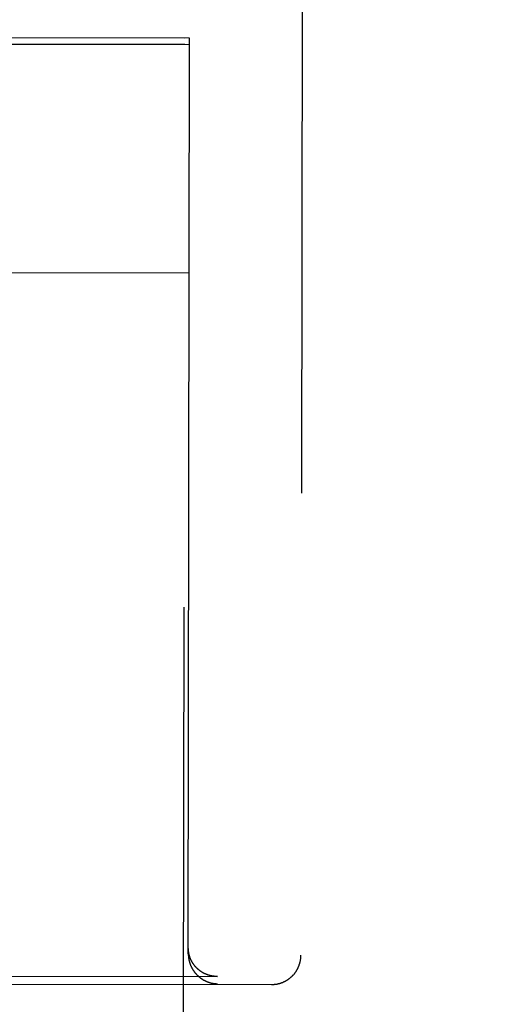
# Model space of a CAD drawing. Header units: inches. Extents: x 0 to 255, y -1 to 165.
# Tile 66 of 76: x 86.852 to 87.373, y 122.675 to 123.724. Entities that reach past the tile are written whole.
import ezdxf

# ---------------------------------------------------------------- set-up
doc = ezdxf.new("R2010")
doc.units = ezdxf.units.IN
doc.header["$LTSCALE"] = 14.034771
doc.header["$MEASUREMENT"] = 0
doc.linetypes.add('HIDDEN', pattern=[0.2, 0.1, -0.1])
doc.layers.get('0').update_dxf_attribs({"linetype": 'CONTINUOUS'})
for name, color, linetype in [('02___PRT_ALL_AXES', 7, 'CONTINUOUS'), ('DEFAULT_2', 8, 'HIDDEN'), ('DIMENSIONS', 7, 'CONTINUOUS')]:
    doc.layers.add(name, color=color, linetype=linetype)
doc.styles.get("Standard").update_dxf_attribs({"font": 'txt', "width": 0.8})
doc.dimstyles.new('DIMSTYLE_3', dxfattribs={"dimtxt": 1.170815, "dimasz": 1.501045, "dimexe": 0.09, "dimexo": 0.07, "dimgap": 0.039, "dimtad": 0, "dimtih": 1, "dimtoh": 1, "dimzin": 4, "dimdsep": 46, "dimtxsty": 'Standard', "dimblk": '_FILLED', "dimblk1": '_FILLED', "dimblk2": '_FILLED', "dimcen": 0.09, "dimadec": 0, "dimazin": 0, "dimtfac": 1, "dimtofl": 0, "dimtmove": 0, "dimatfit": 3, "dimldrblk": '_FILLED', "dimfxl": 0, "dimtolj": 1, "dimtzin": 4, "dimarcsym": 0})

# ---------------------------------------------------------------- blocks, each defined once
blk = doc.blocks.new('_FILLED')
at = {"color": 0, "linetype": 'ByBlock'}
blk.add_solid([(0, 0), (-1, 0.2), (-1, -0.2)], dxfattribs=at)
blk = doc.blocks.new('*D13')
at = {"layer": 'DIMENSIONS', "color": 2, "linetype": 'Continuous'}
for p, q in [((83.8576, 109.31), (80.8556, 109.31)), ((87.4826, 109.31), (90.3658, 109.31))]:
    blk.add_line(p, q, dxfattribs=at)
at = {"layer": 'DIMENSIONS', "color": 2, "linetype": 'Continuous', "xscale": 1.5010450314, "yscale": 1.5010450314, "zscale": 1.5010450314}
blk.add_blockref('_FILLED', (83.8576, 109.31), dxfattribs=at)
at = {"layer": 'DIMENSIONS', "color": 2, "linetype": 'Continuous', "xscale": 1.5010450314, "yscale": 1.5010450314, "zscale": 1.5010450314, "rotation": 180}
blk.add_blockref('_FILLED', (87.4826, 109.31), dxfattribs=at)
at = {"layer": 'DIMENSIONS', "color": 2, "linetype": 'Continuous', "insert": (90.9512, 109.8954), "char_height": 1.17082, "width": 3.746608, "attachment_point": 1, "line_spacing_factor": 0.9}
blk.add_mtext('3.63', dxfattribs=at)

msp = doc.modelspace()

# ---------------------------------------------------------------- linework, layer by layer
at = {"layer": '02___PRT_ALL_AXES', "color": 8, "linetype": 'HIDDEN'}
for p, q in [((87.0279, 123.7039), (86.4029, 123.7046)), ((87.0279, 123.6973), (86.4029, 123.698)), ((86.9826, 85.2039), (87.0279, 123.7039))]:
    msp.add_line(p, q, dxfattribs=at)
at = {"layer": 'DEFAULT_2', "color": 8, "linetype": 'HIDDEN'}
for p, q in [((87.1539, 124.6226), (87.1517, 122.7273)), ((86.3979, 123.698), (87.0329, 123.6972)), ((87.0329, 123.7038), (86.8004, 123.7041)), ((87.0317, 122.7286), (87.0329, 123.7038)), ((86.3976, 123.4547), (87.0326, 123.454)), ((86.366, 122.7054), (87.0624, 122.7046)), ((87.0629, 122.7046), (87.0624, 122.7046)), ((86.8172, 122.6963), (87.1204, 122.696))]:
    msp.add_line(p, q, dxfattribs=at)
for points in [[(87.0323, 122.7292), (87.0323, 122.7295), (87.0322, 122.7298), (87.0322, 122.73), (87.0321, 122.7303), (87.0321, 122.7306), (87.032, 122.7308), (87.032, 122.7311), (87.032, 122.7314), (87.0319, 122.7317), (87.0319, 122.7319), (87.0319, 122.7322), (87.0318, 122.7325), (87.0318, 122.7328), (87.0318, 122.7331), (87.0318, 122.7333), (87.0318, 122.7336), (87.0318, 122.7339), (87.0317, 122.7342), (87.0317, 122.7345), (87.0317, 122.7348), (87.0317, 122.735), (87.0317, 122.7353)], [(87.0317, 122.7286), (87.0317, 122.7283), (87.0317, 122.728), (87.0317, 122.7277), (87.0317, 122.7275), (87.0317, 122.7272), (87.0318, 122.7269), (87.0318, 122.7266), (87.0318, 122.7263), (87.0318, 122.726), (87.0318, 122.7258), (87.0319, 122.7255), (87.0319, 122.7252), (87.0319, 122.7249), (87.032, 122.7247), (87.032, 122.7244), (87.032, 122.7241), (87.0321, 122.7238), (87.0321, 122.7236), (87.0322, 122.7233), (87.0322, 122.723), (87.0323, 122.7228), (87.0323, 122.7225), (87.0324, 122.7222), (87.0324, 122.722), (87.0325, 122.7217), (87.0325, 122.7214), (87.0326, 122.7212), (87.0327, 122.7209), (87.0327, 122.7207), (87.0328, 122.7204), (87.0329, 122.7201), (87.0329, 122.7199), (87.033, 122.7196), (87.0331, 122.7194), (87.0332, 122.7191), (87.0332, 122.7189), (87.0333, 122.7187), (87.0334, 122.7184), (87.0335, 122.7182), (87.0336, 122.7179), (87.0337, 122.7177), (87.0338, 122.7174), (87.0338, 122.7172), (87.0339, 122.717), (87.034, 122.7167), (87.0341, 122.7165), (87.0342, 122.7163), (87.0343, 122.716), (87.0344, 122.7158), (87.0345, 122.7156), (87.0346, 122.7154), (87.0347, 122.7151), (87.0348, 122.7149), (87.0349, 122.7147), (87.0351, 122.7145), (87.0352, 122.7143), (87.0353, 122.714), (87.0354, 122.7138), (87.0355, 122.7136), (87.0356, 122.7134), (87.0357, 122.7132), (87.0358, 122.713), (87.036, 122.7128), (87.0361, 122.7126), (87.0362, 122.7124), (87.0363, 122.7122), (87.0365, 122.712), (87.0366, 122.7118), (87.0367, 122.7116), (87.0368, 122.7114), (87.037, 122.7112), (87.0371, 122.711), (87.0372, 122.7108), (87.0373, 122.7106), (87.0375, 122.7104), (87.0376, 122.7102), (87.0377, 122.71), (87.0379, 122.7098), (87.038, 122.7097), (87.0382, 122.7095), (87.0383, 122.7093), (87.0384, 122.7091), (87.0386, 122.7089), (87.0387, 122.7088), (87.0388, 122.7086), (87.039, 122.7084), (87.0391, 122.7082), (87.0393, 122.7081), (87.0394, 122.7079), (87.0396, 122.7077), (87.0397, 122.7076), (87.0399, 122.7074), (87.04, 122.7072), (87.0402, 122.7071), (87.0403, 122.7069), (87.0405, 122.7067), (87.0406, 122.7066), (87.0408, 122.7064), (87.0409, 122.7063), (87.0411, 122.7061), (87.0412, 122.706), (87.0414, 122.7058), (87.0415, 122.7057), (87.0417, 122.7055), (87.0418, 122.7054), (87.042, 122.7052), (87.0422, 122.7051), (87.0423, 122.7049), (87.0425, 122.7048), (87.0426, 122.7046), (87.0428, 122.7045), (87.043, 122.7044), (87.0431, 122.7042), (87.0433, 122.7041), (87.0435, 122.704), (87.0436, 122.7038), (87.0438, 122.7037), (87.0439, 122.7036), (87.0441, 122.7034), (87.0443, 122.7033), (87.0444, 122.7032), (87.0446, 122.7031), (87.0448, 122.7029), (87.0449, 122.7028), (87.0451, 122.7027), (87.0453, 122.7026), (87.0455, 122.7025), (87.0456, 122.7023), (87.0458, 122.7022), (87.046, 122.7021), (87.0461, 122.702), (87.0463, 122.7019), (87.0465, 122.7018), (87.0466, 122.7017), (87.0468, 122.7016), (87.047, 122.7015), (87.0472, 122.7013), (87.0473, 122.7012), (87.0475, 122.7011), (87.0477, 122.701), (87.0479, 122.7009), (87.048, 122.7008), (87.0482, 122.7007), (87.0484, 122.7006), (87.0486, 122.7005), (87.0487, 122.7005), (87.0489, 122.7004), (87.0491, 122.7003), (87.0493, 122.7002), (87.0495, 122.7001), (87.0496, 122.7), (87.0498, 122.6999), (87.05, 122.6998), (87.0502, 122.6997), (87.0504, 122.6997), (87.0505, 122.6996), (87.0507, 122.6995), (87.0509, 122.6994), (87.0511, 122.6993), (87.0513, 122.6993), (87.0514, 122.6992), (87.0516, 122.6991), (87.0518, 122.699), (87.052, 122.699), (87.0522, 122.6989), (87.0523, 122.6988), (87.0525, 122.6988), (87.0527, 122.6987), (87.0529, 122.6986), (87.0531, 122.6986), (87.0533, 122.6985), (87.0534, 122.6984), (87.0536, 122.6984), (87.0538, 122.6983), (87.054, 122.6983), (87.0542, 122.6982), (87.0544, 122.6981), (87.0545, 122.6981), (87.0547, 122.698), (87.0549, 122.698), (87.0551, 122.6979), (87.0553, 122.6979), (87.0555, 122.6978), (87.0556, 122.6978), (87.0558, 122.6977), (87.056, 122.6977), (87.0562, 122.6976), (87.0564, 122.6976), (87.0566, 122.6976), (87.0567, 122.6975), (87.0569, 122.6975), (87.0571, 122.6974), (87.0573, 122.6974), (87.0575, 122.6974), (87.0577, 122.6973), (87.0578, 122.6973), (87.058, 122.6973), (87.0582, 122.6972), (87.0584, 122.6972)], [(87.0624, 122.7046), (87.0622, 122.7046), (87.062, 122.7046), (87.0619, 122.7046), (87.0617, 122.7046), (87.0615, 122.7046), (87.0613, 122.7046), (87.0611, 122.7046), (87.061, 122.7046), (87.0608, 122.7046), (87.0606, 122.7046), (87.0604, 122.7047), (87.0602, 122.7047), (87.06, 122.7047), (87.0599, 122.7047), (87.0597, 122.7047), (87.0595, 122.7047), (87.0593, 122.7047), (87.0591, 122.7048), (87.0589, 122.7048), (87.0588, 122.7048), (87.0586, 122.7048), (87.0584, 122.7049), (87.0582, 122.7049), (87.058, 122.7049), (87.0578, 122.7049), (87.0577, 122.705), (87.0575, 122.705), (87.0573, 122.705), (87.0571, 122.705), (87.0569, 122.7051), (87.0567, 122.7051), (87.0566, 122.7051), (87.0564, 122.7052), (87.0562, 122.7052), (87.056, 122.7053), (87.0558, 122.7053), (87.0556, 122.7053), (87.0555, 122.7054), (87.0553, 122.7054), (87.0551, 122.7055), (87.0549, 122.7055), (87.0547, 122.7056), (87.0545, 122.7056), (87.0544, 122.7057), (87.0542, 122.7057), (87.054, 122.7058), (87.0538, 122.7058), (87.0536, 122.7059), (87.0534, 122.7059), (87.0533, 122.706), (87.0531, 122.706), (87.0529, 122.7061), (87.0527, 122.7061), (87.0525, 122.7062), (87.0524, 122.7063), (87.0522, 122.7063), (87.052, 122.7064), (87.0518, 122.7065), (87.0516, 122.7065), (87.0514, 122.7066), (87.0513, 122.7067), (87.0511, 122.7067), (87.0509, 122.7068), (87.0507, 122.7069), (87.0505, 122.707), (87.0504, 122.707), (87.0502, 122.7071), (87.05, 122.7072), (87.0498, 122.7073), (87.0496, 122.7073), (87.0495, 122.7074), (87.0493, 122.7075), (87.0491, 122.7076), (87.0489, 122.7077), (87.0488, 122.7078), (87.0486, 122.7079), (87.0484, 122.7079), (87.0482, 122.708), (87.0481, 122.7081), (87.0479, 122.7082), (87.0477, 122.7083), (87.0475, 122.7084), (87.0474, 122.7085), (87.0472, 122.7086), (87.047, 122.7087), (87.0468, 122.7088), (87.0467, 122.7089), (87.0465, 122.709), (87.0463, 122.7091), (87.0461, 122.7092), (87.046, 122.7093), (87.0458, 122.7094), (87.0456, 122.7095), (87.0455, 122.7097), (87.0453, 122.7098), (87.0451, 122.7099), (87.045, 122.71), (87.0448, 122.7101), (87.0446, 122.7102), (87.0445, 122.7104), (87.0443, 122.7105), (87.0441, 122.7106), (87.044, 122.7107), (87.0438, 122.7108), (87.0436, 122.711), (87.0435, 122.7111), (87.0433, 122.7112), (87.0431, 122.7114), (87.043, 122.7115), (87.0428, 122.7116), (87.0427, 122.7118), (87.0425, 122.7119), (87.0423, 122.712), (87.0422, 122.7122), (87.042, 122.7123), (87.0419, 122.7124), (87.0417, 122.7126), (87.0415, 122.7127), (87.0414, 122.7129), (87.0412, 122.713), (87.0411, 122.7132), (87.0409, 122.7133), (87.0408, 122.7135), (87.0406, 122.7136), (87.0405, 122.7138), (87.0403, 122.7139), (87.0402, 122.7141), (87.04, 122.7142), (87.0399, 122.7144), (87.0397, 122.7146), (87.0396, 122.7147), (87.0394, 122.7149), (87.0393, 122.715), (87.0391, 122.7152), (87.039, 122.7154), (87.0389, 122.7155), (87.0387, 122.7157), (87.0386, 122.7159), (87.0384, 122.7161), (87.0383, 122.7162), (87.0382, 122.7164), (87.038, 122.7166), (87.0379, 122.7168), (87.0378, 122.717), (87.0376, 122.7171), (87.0375, 122.7173), (87.0374, 122.7175), (87.0372, 122.7177), (87.0371, 122.7179), (87.037, 122.7181), (87.0368, 122.7183), (87.0367, 122.7185), (87.0366, 122.7186), (87.0365, 122.7188), (87.0363, 122.719), (87.0362, 122.7192), (87.0361, 122.7194), (87.036, 122.7196), (87.0359, 122.7198), (87.0357, 122.72), (87.0356, 122.7203), (87.0355, 122.7205), (87.0354, 122.7207), (87.0353, 122.7209), (87.0352, 122.7211), (87.0351, 122.7213), (87.0349, 122.7215), (87.0348, 122.7217), (87.0347, 122.722), (87.0346, 122.7222), (87.0345, 122.7224), (87.0344, 122.7226), (87.0343, 122.7229), (87.0342, 122.7231), (87.0341, 122.7233), (87.034, 122.7235), (87.0339, 122.7238), (87.0339, 122.724), (87.0338, 122.7242), (87.0337, 122.7245), (87.0336, 122.7247), (87.0335, 122.7249), (87.0334, 122.7252), (87.0333, 122.7254), (87.0333, 122.7257), (87.0332, 122.7259), (87.0331, 122.7262), (87.033, 122.7264), (87.0329, 122.7267), (87.0329, 122.7269), (87.0328, 122.7272), (87.0327, 122.7274), (87.0327, 122.7277), (87.0326, 122.7279), (87.0325, 122.7282), (87.0325, 122.7284), (87.0324, 122.7287), (87.0324, 122.729), (87.0323, 122.7292)], [(87.1204, 122.696), (87.1208, 122.696), (87.1211, 122.696), (87.1215, 122.696), (87.1218, 122.696), (87.1222, 122.696), (87.1226, 122.6961), (87.1229, 122.6961), (87.1233, 122.6961), (87.1237, 122.6962), (87.124, 122.6962), (87.1244, 122.6962), (87.1248, 122.6963), (87.1252, 122.6963), (87.1255, 122.6964), (87.1259, 122.6965), (87.1263, 122.6965), (87.1267, 122.6966), (87.1271, 122.6967), (87.1275, 122.6968), (87.1278, 122.6969), (87.1282, 122.697), (87.1287, 122.6971), (87.1291, 122.6972), (87.1295, 122.6973), (87.1299, 122.6974), (87.1303, 122.6976), (87.1307, 122.6977), (87.1311, 122.6979), (87.1315, 122.698), (87.1319, 122.6982), (87.1324, 122.6983), (87.1328, 122.6985), (87.1332, 122.6987), (87.1336, 122.6989), (87.134, 122.6991), (87.1344, 122.6993), (87.1348, 122.6995), (87.1351, 122.6997), (87.1355, 122.6999), (87.1359, 122.7001), (87.1363, 122.7003), (87.1367, 122.7005), (87.1371, 122.7008), (87.1374, 122.701), (87.1378, 122.7012), (87.1382, 122.7015), (87.1385, 122.7018), (87.1389, 122.702), (87.1392, 122.7023), (87.1396, 122.7025), (87.1399, 122.7028), (87.1403, 122.7031), (87.1406, 122.7034), (87.141, 122.7037), (87.1413, 122.704), (87.1416, 122.7043), (87.1419, 122.7046), (87.1423, 122.7049), (87.1426, 122.7052), (87.1429, 122.7055), (87.1432, 122.7058), (87.1435, 122.7061), (87.1438, 122.7065), (87.1441, 122.7068), (87.1444, 122.7071), (87.1447, 122.7075), (87.1449, 122.7078), (87.1452, 122.7082), (87.1455, 122.7085), (87.1457, 122.7089), (87.146, 122.7093), (87.1462, 122.7096), (87.1465, 122.71), (87.1467, 122.7104), (87.147, 122.7107), (87.1472, 122.7111), (87.1474, 122.7115), (87.1477, 122.7119), (87.1479, 122.7123), (87.1481, 122.7127), (87.1483, 122.7131), (87.1485, 122.7135), (87.1487, 122.7139), (87.1489, 122.7143), (87.1491, 122.7147), (87.1492, 122.7151), (87.1494, 122.7155), (87.1496, 122.7159), (87.1497, 122.7163), (87.1499, 122.7168), (87.15, 122.7172), (87.1502, 122.7176), (87.1503, 122.718), (87.1504, 122.7185), (87.1506, 122.7189), (87.1507, 122.7193), (87.1508, 122.7198), (87.1509, 122.7202), (87.151, 122.7206), (87.1511, 122.7211), (87.1512, 122.7215), (87.1513, 122.722), (87.1513, 122.7224), (87.1514, 122.7228), (87.1515, 122.7233), (87.1515, 122.7237), (87.1516, 122.7242), (87.1516, 122.7246), (87.1516, 122.7251), (87.1517, 122.7255), (87.1517, 122.726), (87.1517, 122.7264), (87.1517, 122.7269), (87.1517, 122.7273)], [(87.0584, 122.6972), (87.0586, 122.6972), (87.0588, 122.6971), (87.0589, 122.6971), (87.0591, 122.6971), (87.0593, 122.6971), (87.0595, 122.697), (87.0597, 122.697), (87.0599, 122.697), (87.06, 122.697), (87.0602, 122.697), (87.0604, 122.6969), (87.0606, 122.6969), (87.0608, 122.6969), (87.0609, 122.6969), (87.0611, 122.6969), (87.0613, 122.6969), (87.0615, 122.6968), (87.0617, 122.6968), (87.0619, 122.6968), (87.062, 122.6968), (87.0622, 122.6968), (87.0624, 122.6968), (87.0626, 122.6968), (87.0627, 122.6968), (87.0629, 122.6968)]]:
    msp.add_lwpolyline(points, dxfattribs=at)

# ---------------------------------------------------------------- dimensions: what is measured, and where the dimension line sits
at = {"layer": 'DIMENSIONS', "color": 2, "linetype": 'Continuous'}
dim = msp.add_linear_dim(base=(83.8576415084, 109.3100356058), p1=(87.4826415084, 123.6420264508), p2=(83.8576415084, 44.3910264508), angle=180, dimstyle='DIMSTYLE_3', dxfattribs=at)
dim.commit()
dim.dimension.update_dxf_attribs({"geometry": '*D13', "text_midpoint": (92.8244998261, 109.3100356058), "dimtype": 160})

doc.saveas('drawing.dxf')
